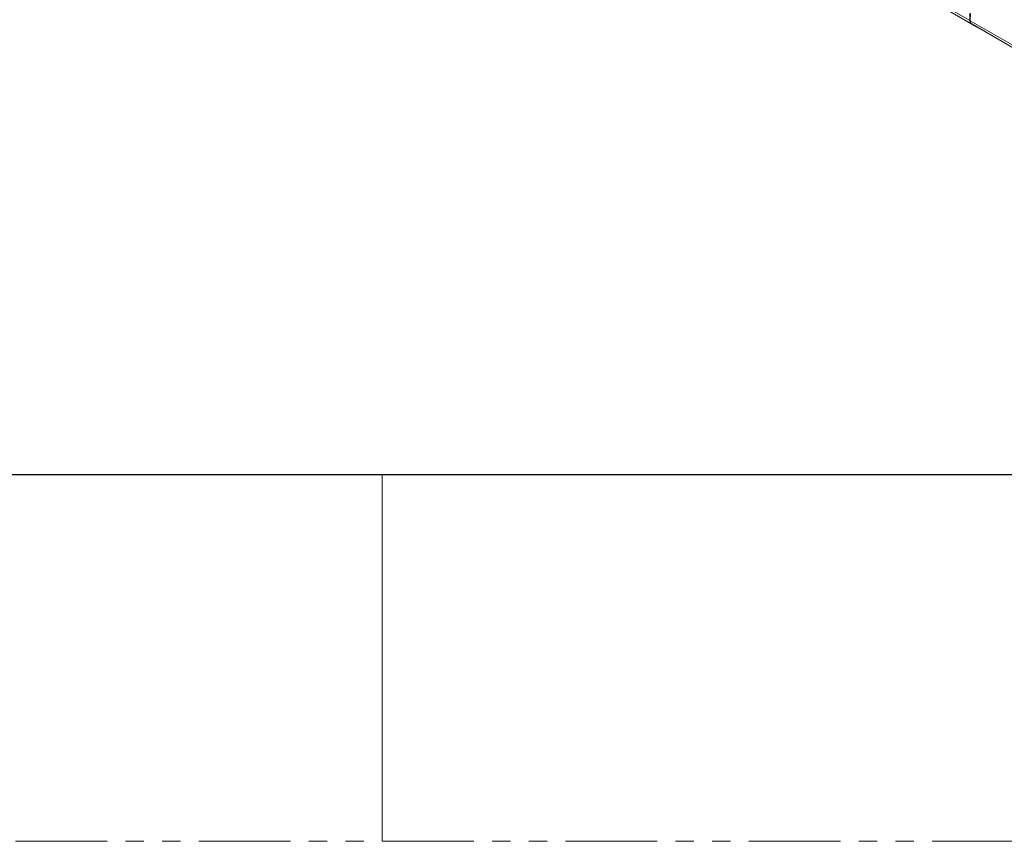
# Model space of a CAD drawing. Header units: millimetres. Extents: x 0 to 1118, y 0 to 864.
# Tile 181 of 256: x 534 to 602, y 0 to 57. Entities that reach past the tile are written whole.
import ezdxf

# ---------------------------------------------------------------- set-up
doc = ezdxf.new("R2010")
doc.units = ezdxf.units.MM
doc.linetypes.add('PHANTOM', pattern=[12.7, 6.35, -1.27, 1.27, -1.27, 1.27, -1.27])

msp = doc.modelspace()

# ---------------------------------------------------------------- linework, layer by layer
at = {"color": 9, "linetype": 'Continuous', "lineweight": 0}
for p, q in [((455.1413, 140.1935), (599.5148, 56.8484)), ((455.2449, 139.9646), (599.6184, 56.6195)), ((599.5497, 56.8283), (604.0488, 54.231))]:
    msp.add_line(p, q, dxfattribs=at)
at = {"color": 7, "linetype": 'Continuous', "lineweight": 15}
for p, q in [((455.5681, 139.7779), (599.9416, 56.4328)), ((599.5148, 57.3427), (599.5148, 56.8484)), ((599.5571, 57.3183), (599.5497, 56.8283)), ((599.6184, 56.6195), (599.9416, 56.4328)), ((604.1527, 54.0019), (599.6488, 56.6019)), ((599.9664, 56.4185), (599.6488, 56.6019)), ((599.9664, 56.4185), (599.977, 56.4124)), ((599.977, 56.4124), (599.9875, 56.4063)), ((599.9875, 56.4063), (604.4957, 53.8038))]:
    msp.add_line(p, q, dxfattribs=at)
at = {"color": 7, "linetype": 'Continuous', "lineweight": 30}
msp.add_line((12.7, 25.4), (1104.9, 25.4), dxfattribs=at)
at = {"color": 7, "linetype": 'Continuous', "lineweight": 0}
msp.add_line((558.8, 25.4), (558.8, 0), dxfattribs=at)
at = {"color": 7, "linetype": 'PHANTOM', "lineweight": 0}
msp.add_line((0, 0), (1117.6, 0), dxfattribs=at)
at = {"color": 7, "linetype": 'Continuous', "lineweight": 15}
msp.add_arc((599.7652, 56.8238), 0.2515, 174.379621, 234.301961, dxfattribs=at)
msp.add_ellipse((599.9032, 57.0324), major_axis=(0.2564, 0.4293), ratio=0.56722, start_param=2.3645419, end_param=3.1499401, dxfattribs=at)

doc.saveas('drawing.dxf')
